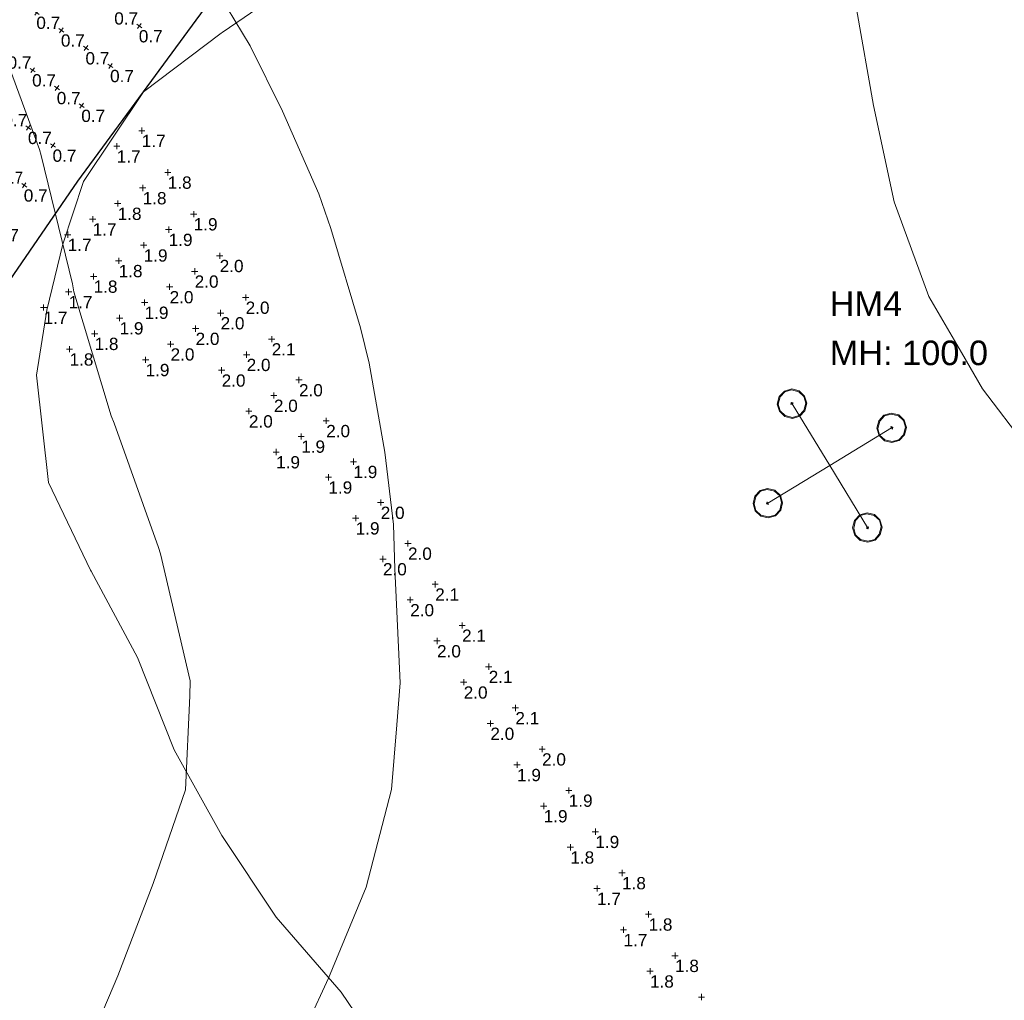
# Model space of a CAD drawing. Extents: x 11759 to 13757, y -2685 to 8839.
# Tile 22 of 58: x 12559 to 12760, y 5512 to 5712. Entities that reach past the tile are written whole.
import ezdxf

# ---------------------------------------------------------------- set-up
doc = ezdxf.new("R2010")
doc.units = 0
doc.header["$MEASUREMENT"] = 0
for name, color, linetype, lineweight in [('AGI32-Project_1-CALCPTS', 7, 'Continuous', 0), ('AGI32-Project_1-LUMINAIRE', 7, 'Continuous', 0), ('AGI32-Project_1-MARKPOINT', 7, 'Continuous', 0), ('AGI32-Project_1-POLE_PENDANT', 7, 'Continuous', 0), ('AGI32-Project_1-STATISTICAL_AREA', 7, 'Continuous', 0), ('AGI32-Project_1-TEMPLATE', 7, 'Continuous', 0)]:
    doc.layers.add(name, color=color, linetype=linetype, lineweight=lineweight)
doc.styles.add('AGI32-Arial', font='arial.ttf')

# ---------------------------------------------------------------- blocks, each defined once
blk = doc.blocks.new('AGI32-ID1buv4w-Project_1-STATISTICAL_AREA-SR 159 - EB')
at = {"layer": 'AGI32-Project_1-STATISTICAL_AREA', "color": 7, "linetype": 'Continuous', "lineweight": 30}
for p, q in [((518.65, 3966.98), (469.46, 3899.86)), ((469.46, 3899.86), (416.45, 3822.83))]:
    blk.add_line(p, q, dxfattribs=at)
blk = doc.blocks.new('AGI32-ID1buv4w-Project_1-LUMINAIRE-HM4_Template2')
at = {"layer": 'AGI32-Project_1-TEMPLATE', "color": 3, "linetype": 'ByBlock', "lineweight": 0}
for p, q in [((-59.82, 139.61, -100), (-39.88, 140.7, -100)), ((-79.76, 137.62, -100), (-60.05, 139.58, -100)), ((-60.05, 139.58, -100), (-59.82, 139.61, -100)), ((-99.7, 128.36, -100), (-79.76, 137.62, -100)), ((-109.89, 119.64, -100), (-99.7, 128.36, -100)), ((-119.64, 109.89, -100), (-109.89, 119.64, -100)), ((-128.36, 99.7, -100), (-119.64, 109.89, -100)), ((-137.62, 79.76, -100), (-128.36, 99.7, -100)), ((-139.58, 60.05, -100), (-137.62, 79.76, -100)), ((-140.7, 39.88, -100), (-139.61, 59.82, -100)), ((-139.61, 59.82, -100), (-139.58, 60.05, -100)), ((-144.04, 19.94, -100), (-140.7, 39.88, -100)), ((-144.89, 0, -100), (-144.04, 19.94, -100)), ((-144.04, -19.94, -100), (-144.89, 0, -100)), ((-140.7, -39.88, -100), (-144.04, -19.94, -100)), ((-139.61, -59.82, -100), (-140.7, -39.88, -100))]:
    blk.add_line(p, q, dxfattribs=at)
at = {"layer": 'AGI32-Project_1-TEMPLATE', "color": 1, "linetype": 'ByBlock', "lineweight": 0}
for p, q in [((-251.5, -59.82, -100), (-252.8, -39.88, -100)), ((-249.5, -79.76, -100), (-251.5, -59.82, -100)), ((-244.62, -99.7, -100), (-249.5, -79.76, -100)), ((-239.28, -111.77, -100), (-244.62, -99.7, -100)), ((-235.83, -119.64, -100), (-239.28, -111.77, -100)), ((-223.87, -139.58, -100), (-235.83, -119.64, -100)), ((223.87, -139.58, -100), (219.34, -147.4, -100)), ((219.34, -147.4, -100), (210.76, -159.52, -100)), ((210.76, -159.52, -100), (199.4, -173.98, -100)), ((199.4, -173.98, -100), (194.39, -179.46, -100)), ((194.39, -179.46, -100), (179.46, -194.39, -100)), ((179.46, -194.39, -100), (173.98, -199.4, -100)), ((173.98, -199.4, -100), (159.52, -210.76, -100)), ((159.52, -210.76, -100), (147.4, -219.34, -100)), ((147.4, -219.34, -100), (139.58, -223.87, -100)), ((139.58, -223.87, -100), (119.64, -235.83, -100)), ((119.64, -235.83, -100), (111.77, -239.28, -100)), ((111.77, -239.28, -100), (99.7, -244.62, -100)), ((99.7, -244.62, -100), (79.76, -249.5, -100)), ((79.76, -249.5, -100), (59.82, -251.5, -100)), ((59.82, -251.5, -100), (39.88, -252.8, -100))]:
    blk.add_line(p, q, dxfattribs=at)
at = {"layer": 'AGI32-Project_1-TEMPLATE', "color": 5, "linetype": 'ByBlock', "lineweight": 0}
for p, q in [((198.01, -99.7, -100), (180.41, -119.64, -100)), ((180.41, -119.64, -100), (179.46, -120.57, -100)), ((179.46, -120.57, -100), (159.52, -138.58, -100)), ((158.23, -139.58, -100), (139.58, -158.23, -100)), ((159.52, -138.58, -100), (158.23, -139.58, -100)), ((139.58, -158.23, -100), (138.58, -159.52, -100)), ((138.58, -159.52, -100), (120.57, -179.46, -100)), ((120.57, -179.46, -100), (119.64, -180.41, -100)), ((119.64, -180.41, -100), (99.7, -198.01, -100)), ((99.7, -198.01, -100), (96.98, -199.4, -100)), ((96.98, -199.4, -100), (79.76, -207.72, -100)), ((79.76, -207.72, -100), (59.82, -210.98, -100)), ((59.82, -210.98, -100), (39.88, -213.54, -100)), ((39.88, -213.54, -100), (19.94, -215.43, -100))]:
    blk.add_line(p, q, dxfattribs=at)
blk = doc.blocks.new('AGI32-ID1buv4w-Project_1-LUMINAIRE-HM4_128')
at = {"layer": 'AGI32-Project_1-TEMPLATE', "color": 7, "linetype": 'ByBlock', "lineweight": 0}
blk.add_blockref('AGI32-ID1buv4w-Project_1-LUMINAIRE-HM4_Template2', (0, 0), dxfattribs=at)
blk = doc.blocks.new('AGI32-ID1buv4w-Project_1-LUMINAIRE-HM4_92')
at = {"layer": 'AGI32-Project_1-TEMPLATE', "color": 7, "linetype": 'ByBlock', "lineweight": 0}
blk.add_blockref('AGI32-ID1buv4w-Project_1-LUMINAIRE-HM4_Template2', (0, 0), dxfattribs=at)
blk = doc.blocks.new('AGI32-ID1buv4w-Project_1-LUMINAIRE-HM4_Symbol')
at = {"layer": 'AGI32-Project_1-LUMINAIRE', "color": 7, "linetype": 'ByBlock', "lineweight": 0}
for p, q in [((-0.5, 0.866), (-0.866, 0.5)), ((-0.5, 0.866, -0.3), (-0.866, 0.5, -0.3)), ((-0.866, 0.5), (-0.5, 0.866)), ((-0.45, 0.816, -0.3), (-0.816, 0.45, -0.3)), ((0, 1), (-0.5, 0.866)), ((0, 1, -0.3), (-0.5, 0.866, -0.3)), ((-0.5, 0.866), (0, 1)), ((-0.5, 0.866, -0.3), (-0.5, 0.866)), ((-0.5, 0.866), (-0.5, 0.866, -0.3)), ((0, 0.95, -0.3), (-0.45, 0.816, -0.3)), ((0.5, 0.866), (0, 1)), ((0.5, 0.866, -0.3), (0, 1, -0.3)), ((0, 1, -0.3), (0, 1)), ((0, 1), (0.5, 0.866)), ((0, 1), (0, 1, -0.3)), ((0.45, 0.816, -0.3), (0, 0.95, -0.3)), ((0.816, 0.45, -0.3), (0.45, 0.816, -0.3)), ((0.866, 0.5), (0.5, 0.866)), ((0.866, 0.5, -0.3), (0.5, 0.866, -0.3)), ((0.5, 0.866, -0.3), (0.5, 0.866)), ((0.5, 0.866), (0.866, 0.5)), ((0.5, 0.866), (0.5, 0.866, -0.3)), ((-0.866, 0.5), (-1, 0)), ((-0.866, 0.5, -0.3), (-1, 0, -0.3)), ((-1, 0), (-0.866, 0.5)), ((-1, 0), (-0.866, -0.5)), ((-1, 0, -0.3), (-1, 0)), ((-1, 0, -0.3), (-0.866, -0.5, -0.3)), ((-0.866, -0.5), (-1, 0)), ((-1, 0), (-1, 0, -0.3)), ((-0.816, 0.45, -0.3), (-0.95, 0, -0.3)), ((-0.95, 0, -0.3), (-0.816, -0.45, -0.3)), ((-0.866, 0.5, -0.3), (-0.866, 0.5)), ((-0.866, 0.5), (-0.866, 0.5, -0.3)), ((-0.1, 0), (0.1, 0)), ((0, -0.1), (0, 0.1)), ((0, 0.1), (0.1, 0)), ((0, -0.1), (0.1, 0)), ((0.95, 0, -0.3), (0.816, 0.45, -0.3)), ((0.816, -0.45, -0.3), (0.95, 0, -0.3)), ((1, 0), (0.866, 0.5)), ((1, 0, -0.3), (0.866, 0.5, -0.3)), ((0.866, 0.5, -0.3), (0.866, 0.5)), ((0.866, 0.5), (1, 0)), ((0.866, 0.5), (0.866, 0.5, -0.3)), ((0.866, -0.5), (1, 0)), ((0.866, -0.5, -0.3), (1, 0, -0.3)), ((1, 0), (0.866, -0.5)), ((1, 0), (1, 0, -0.3)), ((1, 0, -0.3), (1, 0)), ((-0.866, -0.5), (-0.5, -0.866)), ((-0.866, -0.5, -0.3), (-0.866, -0.5)), ((-0.866, -0.5, -0.3), (-0.5, -0.866, -0.3)), ((-0.5, -0.866), (-0.866, -0.5)), ((-0.866, -0.5), (-0.866, -0.5, -0.3)), ((-0.816, -0.45, -0.3), (-0.45, -0.816, -0.3)), ((0.45, -0.816, -0.3), (0.816, -0.45, -0.3)), ((0.5, -0.866), (0.866, -0.5)), ((0.5, -0.866, -0.3), (0.866, -0.5, -0.3)), ((0.866, -0.5), (0.5, -0.866)), ((0.866, -0.5, -0.3), (0.866, -0.5)), ((0.866, -0.5), (0.866, -0.5, -0.3)), ((-0.5, -0.866), (0, -1)), ((-0.5, -0.866, -0.3), (-0.5, -0.866)), ((-0.5, -0.866, -0.3), (0, -1, -0.3)), ((0, -1), (-0.5, -0.866)), ((-0.5, -0.866), (-0.5, -0.866, -0.3)), ((-0.45, -0.816, -0.3), (0, -0.95, -0.3)), ((0, -0.95, -0.3), (0.45, -0.816, -0.3)), ((0, -1), (0.5, -0.866)), ((0, -1, -0.3), (0.5, -0.866, -0.3)), ((0.5, -0.866), (0, -1)), ((0, -1, -0.3), (0, -1)), ((0, -1), (0, -1, -0.3)), ((0.5, -0.866, -0.3), (0.5, -0.866)), ((0.5, -0.866), (0.5, -0.866, -0.3))]:
    blk.add_line(p, q, dxfattribs=at)
blk = doc.blocks.new('AGI32-ID1buv4w-Project_1-LUMINAIRE-HM4_93-1')
at = {"layer": 'AGI32-Project_1-LUMINAIRE', "color": 7, "linetype": 'ByBlock', "lineweight": 0, "xscale": 3, "yscale": 3, "zscale": 3}
blk.add_blockref('AGI32-ID1buv4w-Project_1-LUMINAIRE-HM4_Symbol', (0, 0), dxfattribs=at)
blk = doc.blocks.new('AGI32-ID1buv4w-Project_1-LUMINAIRE-HM4_93-2')
at = {"layer": 'AGI32-Project_1-LUMINAIRE', "color": 7, "linetype": 'ByBlock', "lineweight": 0, "xscale": 3, "yscale": 3, "zscale": 3}
blk.add_blockref('AGI32-ID1buv4w-Project_1-LUMINAIRE-HM4_Symbol', (0, 0), dxfattribs=at)
blk = doc.blocks.new('AGI32-ID1buv4w-Project_1-LUMINAIRE-HM4_93-3')
at = {"layer": 'AGI32-Project_1-LUMINAIRE', "color": 7, "linetype": 'ByBlock', "lineweight": 0, "xscale": 3, "yscale": 3, "zscale": 3}
blk.add_blockref('AGI32-ID1buv4w-Project_1-LUMINAIRE-HM4_Symbol', (0, 0), dxfattribs=at)
blk = doc.blocks.new('AGI32-ID1buv4w-Project_1-LUMINAIRE-HM4_93-4')
at = {"layer": 'AGI32-Project_1-LUMINAIRE', "color": 7, "linetype": 'ByBlock', "lineweight": 0, "xscale": 3, "yscale": 3, "zscale": 3}
blk.add_blockref('AGI32-ID1buv4w-Project_1-LUMINAIRE-HM4_Symbol', (0, 0), dxfattribs=at)
blk = doc.blocks.new('AGI32-ID1buv4w-Project_1-LUMINAIRE-HM4_93_Labels')
at = {"layer": 'AGI32-Project_1-LUMINAIRE', "color": 7, "linetype": 'ByBlock', "lineweight": 0, "char_height": 5, "attachment_point": 1, "style": 'AGI32-Arial'}
for s, insert in [('HM4', (0, 35.44, 100)), ('MH: 100.0', (0, 25.44, 100))]:
    blk.add_mtext(s, dxfattribs=dict(at, insert=insert))
blk = doc.blocks.new('AGI32-ID1buv4w-Project_1-LUMINAIRE-HM4_93')
at = {"layer": 'AGI32-Project_1-POLE_PENDANT', "color": 7, "linetype": 'ByBlock', "lineweight": 0}
for q in [(0, 14.751), (-14.751, 0), (14.751, 0), (0, -14.751), (0, 0, -100)]:
    blk.add_line((0, 0), q, dxfattribs=at)
at = {"layer": 'AGI32-Project_1-LUMINAIRE', "color": 7, "linetype": 'ByBlock', "lineweight": 0}
for name, p, rotation in [('AGI32-ID1buv4w-Project_1-LUMINAIRE-HM4_93_Labels', (0, 0, -100), 328.670972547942), ('AGI32-ID1buv4w-Project_1-LUMINAIRE-HM4_93-2', (0, 14.751), 90.00007750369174), ('AGI32-ID1buv4w-Project_1-LUMINAIRE-HM4_93-3', (-14.751, 0), 180.0001550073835), ('AGI32-ID1buv4w-Project_1-LUMINAIRE-HM4_93-4', (0, -14.751), 270.0002325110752)]:
    blk.add_blockref(name, p, dxfattribs=dict(at, rotation=rotation))
blk.add_blockref('AGI32-ID1buv4w-Project_1-LUMINAIRE-HM4_93-1', (14.751, 0), dxfattribs=at)
at = {"layer": 'AGI32-Project_1-TEMPLATE', "color": 7, "linetype": 'ByBlock', "lineweight": 0}
blk.add_blockref('AGI32-ID1buv4w-Project_1-LUMINAIRE-HM4_Template2', (0, 0), dxfattribs=at)
blk = doc.blocks.new('AGI32-ID1buv4w-MARKPOINT')
at = {"layer": 'AGI32-Project_1-MARKPOINT', "color": 0, "linetype": 'Continuous', "lineweight": 0}
for p, q in [((-0.125, 0), (0.125, 0)), ((0, -0.125), (0, 0.125))]:
    blk.add_line(p, q, dxfattribs=at)
blk = doc.blocks.new('AGI32-ID1buv4w-Project_1-CALCPTS-US 159 EB - STA 62+00 TO STA 70+00_Luminance')
at = {"layer": 'AGI32-Project_1-MARKPOINT', "color": 154, "linetype": 'Continuous', "lineweight": 0, "extrusion": (0.016156, -0.011671, 0.999801), "xscale": 5, "yscale": 5, "zscale": 5}
for p in [(3649.1, 1929.91, -22.48), (3649.1, 1923.74, -22.35), (3639.1, 1929.91, -22.68), (3649.1, 1917.57, -22.23), (3639.1, 1923.74, -22.55), (3649.1, 1911.4, -22.11), (3629.11, 1929.9, -22.88), (3639.1, 1917.57, -22.43), (3629.11, 1923.73, -22.75), (3639.1, 1911.4, -22.31), (3619.11, 1929.9, -23.08), (3629.11, 1917.56, -22.63), (3619.11, 1923.73, -22.95), (3629.11, 1911.39, -22.51), (3609.11, 1929.9, -23.28), (3619.11, 1917.56, -22.83), (3609.11, 1923.73, -23.15), (3619.11, 1911.39, -22.71), (3599.11, 1929.89, -23.47), (3609.11, 1917.55, -23.03), (3599.11, 1923.72, -23.35), (3609.11, 1911.38, -22.91), (3589.11, 1929.89, -23.67), (3599.11, 1917.55, -23.23), (3589.11, 1923.72, -23.55), (3599.11, 1911.38, -23.11), (3589.11, 1917.55, -23.43), (3579.12, 1929.88, -23.87), (3579.12, 1923.71, -23.75), (3589.11, 1911.38, -23.3), (3579.12, 1917.54, -23.63), (3569.12, 1929.88, -24.07), (3569.12, 1923.71, -23.95), (3579.12, 1911.37, -23.5), (3569.12, 1917.54, -23.83), (3559.12, 1929.88, -24.27), (3559.12, 1923.71, -24.15), (3569.12, 1911.37, -23.7), (3559.12, 1917.53, -24.03), (3549.12, 1929.87, -24.47), (3549.12, 1923.7, -24.35), (3559.12, 1911.36, -23.9), (3549.12, 1917.53, -24.22), (3539.12, 1929.87, -24.67), (3549.12, 1911.36, -24.1), (3539.12, 1923.7, -24.55), (3539.12, 1917.53, -24.42), (3529.13, 1929.86, -24.87), (3539.12, 1911.36, -24.3), (3529.13, 1923.69, -24.75), (3529.13, 1917.52, -24.62), (3519.13, 1929.86, -25.07), (3529.13, 1911.35, -24.5), (3519.13, 1923.69, -24.95), (3519.13, 1917.52, -24.82), (3509.13, 1929.86, -25.27), (3519.13, 1911.35, -24.7), (3509.13, 1923.69, -25.15), (3509.13, 1917.51, -25.02), (3499.13, 1929.85, -25.47), (3509.13, 1911.34, -24.9), (3499.13, 1923.68, -25.34), (3499.13, 1917.51, -25.22), (3489.13, 1929.85, -25.67), (3499.13, 1911.34, -25.1), (3489.13, 1923.68, -25.54), (3479.14, 1929.84, -25.87), (3489.13, 1917.51, -25.42), (3489.13, 1911.34, -25.3), (3479.14, 1923.67, -25.74), (3469.14, 1929.84, -26.07), (3479.14, 1917.5, -25.62), (3479.14, 1911.33, -25.5), (3469.14, 1923.67, -25.94), (3459.14, 1929.84, -26.27), (3469.14, 1917.5, -25.82), (3469.14, 1911.33, -25.7), (3459.14, 1923.67, -26.14), (3449.14, 1929.83, -26.46), (3459.14, 1917.49, -26.02), (3459.14, 1911.32, -25.9), (3449.14, 1923.66, -26.34), (3439.14, 1929.83, -26.66), (3449.14, 1917.49, -26.22), (3439.14, 1923.66, -26.54), (3449.14, 1911.32, -26.1), (3429.15, 1929.83, -26.86), (3439.14, 1917.49, -26.42), (3429.15, 1923.65, -26.74), (3439.14, 1911.32, -26.29), (3419.15, 1929.82, -27.06), (3429.15, 1917.48, -26.62), (3419.15, 1923.65, -26.94), (3429.15, 1911.31, -26.49), (3409.15, 1929.82, -27.26), (3419.15, 1917.48, -26.82), (3409.15, 1923.65, -27.14), (3419.15, 1911.31, -26.69), (3399.15, 1929.81, -27.46), (3409.15, 1917.47, -27.02), (3399.15, 1923.64, -27.34), (3409.15, 1911.3, -26.89), (3389.15, 1929.81, -27.66), (3399.15, 1917.47, -27.22), (3389.15, 1923.64, -27.54), (3399.15, 1911.3, -27.09), (3379.16, 1929.8, -27.86), (3389.15, 1917.47, -27.41), (3379.16, 1923.63, -27.74), (3389.15, 1911.3, -27.29), (3369.16, 1929.8, -28.06), (3379.16, 1917.46, -27.61), (3369.16, 1923.63, -27.94), (3379.16, 1911.29, -27.49), (3369.16, 1917.46, -27.81), (3359.16, 1929.8, -28.26), (3359.16, 1923.63, -28.14), (3369.16, 1911.29, -27.69), (3359.16, 1917.46, -28.01), (3349.16, 1929.79, -28.46), (3349.16, 1923.62, -28.34), (3359.16, 1911.28, -27.89), (3349.16, 1917.45, -28.21), (3349.16, 1911.28, -28.09)]:
    blk.add_blockref('AGI32-ID1buv4w-MARKPOINT', p, dxfattribs=at)
at = {"layer": 'AGI32-Project_1-CALCPTS', "color": 154, "linetype": 'Continuous', "lineweight": 0, "extrusion": (0.016156, -0.011671, 0.999801), "char_height": 2.5, "attachment_point": 1, "text_direction": (0.999869, 9.4e-05, -0.016156), "style": 'AGI32-Arial'}
for s, insert in [('0.7', (572.3, 4087.35, 15.98)), ('0.7', (577.3, 4083.73, 15.98)), ('0.7', (566.45, 4079.24, 15.78)), ('0.7', (582.31, 4080.12, 15.98)), ('0.7', (587.31, 4076.51, 15.98)), ('0.7', (571.45, 4075.63, 15.78)), ('0.7', (560.59, 4071.14, 15.58)), ('0.7', (576.45, 4072.02, 15.78)), ('0.7', (565.59, 4067.52, 15.58)), ('0.7', (581.46, 4068.4, 15.78)), ('0.7', (554.74, 4063.03, 15.38)), ('0.7', (570.6, 4063.91, 15.58)), ('0.7', (559.74, 4059.42, 15.38)), ('0.7', (575.6, 4060.3, 15.58)), ('0.7', (548.88, 4054.93, 15.18)), ('0.7', (564.74, 4055.81, 15.38)), ('0.7', (553.89, 4051.32, 15.18)), ('0.7', (569.75, 4052.19, 15.38)), ('0.7', (543.03, 4046.83, 14.98)), ('0.7', (558.89, 4047.7, 15.18)), ('0.7', (548.03, 4043.21, 14.98)), ('0.7', (563.89, 4044.09, 15.18)), ('0.7', (537.17, 4038.72, 14.78)), ('0.7', (553.03, 4039.6, 14.98)), ('0.7', (542.18, 4035.11, 14.78)), ('0.7', (558.04, 4035.98, 14.98)), ('0.7', (531.32, 4030.62, 14.59)), ('0.7', (547.18, 4031.49, 14.78)), ('0.7', (536.32, 4027, 14.59)), ('0.7', (552.18, 4027.88, 14.78)), ('0.7', (525.46, 4022.51, 14.39)), ('0.7', (541.33, 4023.39, 14.59)), ('0.7', (530.47, 4018.9, 14.39)), ('0.7', (546.33, 4019.77, 14.59)), ('0.8', (519.61, 4014.41, 14.19)), ('0.7', (535.47, 4015.28, 14.39)), ('0.7', (524.61, 4010.79, 14.19)), ('0.7', (540.47, 4011.67, 14.39)), ('0.7', (529.62, 4007.18, 14.19)), ('0.8', (513.76, 4006.3, 13.99)), ('0.7', (518.76, 4002.69, 13.99)), ('0.7', (534.62, 4003.56, 14.19)), ('0.7', (523.76, 3999.07, 13.99)), ('0.7', (507.9, 3998.2, 13.79)), ('0.7', (512.9, 3994.58, 13.79)), ('0.7', (528.77, 3995.46, 13.99)), ('0.7', (517.91, 3990.97, 13.79)), ('0.7', (502.05, 3990.09, 13.59)), ('0.7', (507.05, 3986.48, 13.59)), ('0.7', (522.91, 3987.35, 13.79)), ('0.7', (512.05, 3982.86, 13.59)), ('0.7', (496.19, 3981.99, 13.39)), ('0.7', (501.2, 3978.37, 13.39)), ('0.7', (517.06, 3979.25, 13.59)), ('0.7', (506.2, 3974.76, 13.39)), ('0.7', (490.34, 3973.88, 13.19)), ('0.7', (495.34, 3970.27, 13.19)), ('0.7', (511.2, 3971.15, 13.39)), ('0.7', (500.34, 3966.66, 13.19)), ('0.7', (484.48, 3965.78, 12.99)), ('0.7', (505.35, 3963.04, 13.19)), ('0.7', (489.49, 3962.16, 12.99)), ('0.7', (494.49, 3958.55, 12.99)), ('0.7', (478.63, 3957.67, 12.79)), ('0.7', (499.49, 3954.94, 12.99)), ('0.7', (483.63, 3954.06, 12.79)), ('0.7', (488.64, 3950.45, 12.79)), ('0.7', (472.77, 3949.57, 12.59)), ('0.7', (493.64, 3946.83, 12.79)), ('0.7', (477.78, 3945.96, 12.59)), ('0.7', (482.78, 3942.34, 12.59)), ('0.7', (466.92, 3941.46, 12.39)), ('0.7', (487.78, 3938.73, 12.59)), ('0.7', (471.92, 3937.85, 12.39)), ('0.7', (476.93, 3934.24, 12.39)), ('0.7', (461.07, 3933.36, 12.19)), ('0.7', (481.93, 3930.62, 12.39)), ('0.7', (466.07, 3929.75, 12.19)), ('0.7', (455.21, 3925.26, 11.99)), ('0.7', (471.07, 3926.13, 12.19)), ('0.7', (476.08, 3922.52, 12.19)), ('0.7', (460.21, 3921.64, 11.99)), ('0.7', (449.36, 3917.15, 11.79)), ('0.7', (465.22, 3918.03, 11.99)), ('0.7', (470.22, 3914.41, 11.99)), ('0.7', (454.36, 3913.54, 11.79)), ('0.7', (443.5, 3909.05, 11.59)), ('0.7', (459.36, 3909.92, 11.79)), ('0.7', (464.37, 3906.31, 11.79)), ('0.7', (448.5, 3905.43, 11.59)), ('0.7', (437.65, 3900.94, 11.4)), ('0.7', (453.51, 3901.82, 11.59)), ('0.7', (458.51, 3898.2, 11.59)), ('0.7', (442.65, 3897.33, 11.4)), ('0.7', (431.79, 3892.84, 11.2)), ('0.7', (447.65, 3893.71, 11.4)), ('0.7', (452.66, 3890.1, 11.4)), ('0.7', (436.8, 3889.22, 11.2)), ('0.7', (425.94, 3884.73, 11)), ('0.7', (441.8, 3885.61, 11.2)), ('0.7', (430.94, 3881.12, 11)), ('0.7', (446.8, 3881.99, 11.2)), ('0.7', (420.08, 3876.63, 10.8)), ('0.7', (435.94, 3877.5, 11)), ('0.7', (425.09, 3873.01, 10.8)), ('0.7', (440.95, 3873.89, 11)), ('0.8', (414.23, 3868.52, 10.6)), ('0.7', (430.09, 3869.4, 10.8)), ('0.7', (419.23, 3864.91, 10.6)), ('0.7', (435.09, 3865.79, 10.8)), ('0.8', (408.37, 3860.42, 10.4)), ('0.7', (424.24, 3861.29, 10.6)), ('0.8', (413.38, 3856.8, 10.4)), ('0.7', (429.24, 3857.68, 10.6)), ('0.8', (402.52, 3852.31, 10.2)), ('0.8', (418.38, 3853.19, 10.4)), ('0.8', (407.52, 3848.7, 10.2)), ('0.8', (423.38, 3849.58, 10.4)), ('0.9', (396.67, 3844.21, 10)), ('0.8', (412.53, 3845.09, 10.2)), ('0.9', (401.67, 3840.59, 10)), ('0.8', (417.53, 3841.47, 10.2)), ('0.9', (406.67, 3836.98, 10)), ('0.9', (411.68, 3833.37, 10))]:
    blk.add_mtext(s, dxfattribs=dict(at, insert=insert))
blk = doc.blocks.new('AGI32-ID1buv4w-Project_1-CALCPTS-US 159 WB - STA 65+00 TO STA 62+00_Luminance')
at = {"layer": 'AGI32-Project_1-MARKPOINT', "color": 154, "linetype": 'Continuous', "lineweight": 0, "extrusion": (0.015957, -0.011618, 0.999805), "xscale": 5, "yscale": 5, "zscale": 5, "rotation": 180}
for p in [(3647.08, 1981.19, -23.15), (3647.08, 1975.79, -23.04), (3647.08, 1970.4, -22.94), (3637.08, 1981.18, -23.35), (3647.08, 1965.01, -22.83), (3637.08, 1975.79, -23.24), (3637.08, 1970.4, -23.13), (3627.08, 1981.18, -23.54), (3637.08, 1965.01, -23.03), (3627.08, 1975.79, -23.44), (3627.08, 1970.39, -23.33), (3617.08, 1981.17, -23.74), (3627.08, 1965, -23.23), (3617.08, 1975.78, -23.64), (3617.08, 1970.39, -23.53), (3607.08, 1981.17, -23.94), (3617.08, 1965, -23.42), (3607.08, 1975.78, -23.83), (3607.08, 1970.39, -23.73), (3597.09, 1981.17, -24.14), (3607.08, 1965, -23.62), (3597.09, 1975.78, -24.03), (3597.09, 1970.38, -23.92), (3587.09, 1981.16, -24.33), (3597.09, 1964.99, -23.82), (3587.09, 1975.77, -24.23), (3587.09, 1970.38, -24.12), (3577.09, 1981.16, -24.53), (3587.09, 1964.99, -24.01), (3577.09, 1975.77, -24.43), (3577.09, 1970.38, -24.32), (3567.09, 1981.15, -24.73), (3577.09, 1964.98, -24.21), (3567.09, 1975.76, -24.62), (3557.09, 1981.15, -24.93), (3567.09, 1970.37, -24.52), (3567.09, 1964.98, -24.41), (3557.09, 1975.76, -24.82), (3547.1, 1981.15, -25.12), (3557.09, 1970.37, -24.71), (3557.09, 1964.98, -24.61), (3547.1, 1975.76, -25.02), (3537.1, 1981.14, -25.32), (3547.1, 1970.36, -24.91), (3547.1, 1964.97, -24.8), (3537.1, 1975.75, -25.21), (3527.1, 1981.14, -25.52), (3537.1, 1970.36, -25.11), (3537.1, 1964.97, -25), (3527.1, 1975.75, -25.41), (3527.1, 1970.36, -25.3), (3517.1, 1981.14, -25.71), (3527.1, 1964.96, -25.2), (3517.1, 1975.74, -25.61), (3517.1, 1970.35, -25.5), (3507.1, 1981.13, -25.91), (3517.1, 1964.96, -25.4), (3507.1, 1975.74, -25.81), (3507.1, 1970.35, -25.7), (3497.1, 1981.13, -26.11), (3507.1, 1964.96, -25.59), (3497.11, 1975.74, -26), (3497.11, 1970.34, -25.9), (3487.11, 1981.12, -26.31), (3497.1, 1964.95, -25.79), (3487.11, 1975.73, -26.2), (3487.11, 1970.34, -26.09), (3477.11, 1981.12, -26.5), (3487.11, 1964.95, -25.99), (3477.11, 1975.73, -26.4), (3477.11, 1970.34, -26.29), (3467.11, 1981.12, -26.7), (3477.11, 1964.94, -26.18), (3467.11, 1975.72, -26.59), (3467.11, 1970.33, -26.49), (3457.11, 1981.11, -26.9), (3467.11, 1964.94, -26.38), (3457.11, 1975.72, -26.79), (3457.11, 1970.33, -26.69), (3447.11, 1981.11, -27.1), (3457.11, 1964.94, -26.58), (3447.11, 1975.72, -26.99), (3447.11, 1970.32, -26.88), (3437.12, 1981.1, -27.29), (3447.12, 1964.93, -26.78), (3437.12, 1975.71, -27.19), (3437.12, 1970.32, -27.08), (3427.12, 1975.71, -27.38), (3437.12, 1964.93, -26.97), (3427.12, 1970.32, -27.28), (3417.12, 1975.7, -27.58), (3427.12, 1964.92, -27.17), (3417.12, 1970.31, -27.47), (3407.12, 1975.7, -27.78), (3417.12, 1964.92, -27.37), (3407.12, 1970.31, -27.67), (3397.12, 1981.09, -28.08), (3397.12, 1975.7, -27.98), (3407.12, 1964.92, -27.57), (3397.12, 1970.31, -27.87), (3387.13, 1981.08, -28.28), (3397.12, 1964.91, -27.76), (3387.13, 1975.69, -28.17), (3387.13, 1970.3, -28.07), (3387.13, 1964.91, -27.96), (3377.13, 1975.69, -28.37), (3377.13, 1970.3, -28.26), (3367.13, 1981.08, -28.67), (3377.13, 1964.91, -28.16), (3367.13, 1975.68, -28.57), (3367.13, 1970.29, -28.46), (3367.13, 1964.9, -28.35), (3357.13, 1970.29, -28.66), (3347.13, 1981.07, -29.07), (3357.13, 1964.9, -28.55), (3347.13, 1975.68, -28.96), (3347.13, 1970.29, -28.85), (3347.13, 1964.89, -28.75)]:
    blk.add_blockref('AGI32-ID1buv4w-MARKPOINT', p, dxfattribs=at)
at = {"layer": 'AGI32-Project_1-MARKPOINT', "color": 1, "linetype": 'Continuous', "lineweight": 0, "extrusion": (0.015957, -0.011618, 0.999805), "xscale": 5, "yscale": 5, "zscale": 5, "rotation": 180}
for p in [(3427.12, 1981.1, -27.49), (3417.12, 1981.1, -27.69), (3407.12, 1981.09, -27.88), (3377.13, 1981.08, -28.48), (3357.13, 1981.07, -28.87), (3357.13, 1975.68, -28.76)]:
    blk.add_blockref('AGI32-ID1buv4w-MARKPOINT', p, dxfattribs=at)
at = {"layer": 'AGI32-Project_1-CALCPTS', "color": 154, "linetype": 'Continuous', "lineweight": 0, "extrusion": (0.015957, -0.011618, 0.999805), "char_height": 2.5, "attachment_point": 1, "text_direction": (0.999873, 9.3e-05, -0.015957), "style": 'AGI32-Arial'}
for s, insert in [('0.9', (545.05, 4113.71, 15.95)), ('0.9', (549.41, 4110.53, 15.95)), ('0.9', (553.77, 4107.36, 15.95)), ('1.0', (539.16, 4105.63, 15.75)), ('0.9', (558.13, 4104.19, 15.95)), ('1.0', (543.52, 4102.45, 15.75)), ('0.9', (547.88, 4099.28, 15.75)), ('1.0', (533.28, 4097.54, 15.56)), ('0.9', (552.24, 4096.1, 15.75)), ('1.0', (537.64, 4094.37, 15.56)), ('0.9', (542, 4091.2, 15.56)), ('1.0', (527.39, 4089.46, 15.36)), ('0.9', (546.36, 4088.02, 15.56)), ('1.0', (531.75, 4086.29, 15.36)), ('0.9', (536.11, 4083.11, 15.36)), ('1.0', (521.51, 4081.38, 15.16)), ('0.9', (540.47, 4079.94, 15.36)), ('1.0', (525.87, 4078.2, 15.16)), ('0.9', (530.23, 4075.03, 15.16)), ('1.0', (515.62, 4073.3, 14.96)), ('0.9', (534.59, 4071.86, 15.16)), ('1.0', (519.98, 4070.12, 14.96)), ('0.9', (524.34, 4066.95, 14.96)), ('1.0', (509.74, 4065.21, 14.77)), ('0.9', (528.7, 4063.77, 14.96)), ('0.9', (514.1, 4062.04, 14.77)), ('0.9', (518.46, 4058.87, 14.77)), ('1.0', (503.85, 4057.13, 14.57)), ('0.9', (522.82, 4055.69, 14.77)), ('0.9', (508.21, 4053.96, 14.57)), ('0.9', (512.57, 4050.78, 14.57)), ('1.0', (497.97, 4049.05, 14.37)), ('0.9', (516.93, 4047.61, 14.57)), ('0.9', (502.33, 4045.87, 14.37)), ('0.9', (506.69, 4042.7, 14.37)), ('1.0', (492.08, 4040.97, 14.17)), ('0.9', (511.05, 4039.53, 14.37)), ('1.0', (496.44, 4037.79, 14.17)), ('0.9', (500.8, 4034.62, 14.17)), ('1.0', (486.2, 4032.88, 13.98)), ('0.9', (505.16, 4031.44, 14.17)), ('1.0', (490.56, 4029.71, 13.98)), ('0.9', (494.92, 4026.54, 13.98)), ('1.1', (480.31, 4024.8, 13.78)), ('0.9', (499.28, 4023.36, 13.98)), ('1.0', (484.67, 4021.63, 13.78)), ('0.9', (489.03, 4018.45, 13.78)), ('1.1', (474.43, 4016.72, 13.58)), ('0.9', (493.39, 4015.28, 13.78)), ('1.0', (478.79, 4013.54, 13.58)), ('1.0', (483.15, 4010.37, 13.58)), ('1.2', (468.54, 4008.64, 13.39)), ('0.9', (487.51, 4007.2, 13.58)), ('1.1', (472.9, 4005.46, 13.39)), ('1.2', (462.66, 4000.55, 13.19)), ('1.0', (477.26, 4002.29, 13.39)), ('1.0', (481.62, 3999.11, 13.39)), ('1.1', (467.02, 3997.38, 13.19)), ('1.3', (456.77, 3992.47, 12.99)), ('1.1', (471.38, 3994.2, 13.19)), ('1.0', (475.74, 3991.03, 13.19)), ('1.2', (461.13, 3989.3, 12.99)), ('1.4', (450.89, 3984.39, 12.79)), ('1.1', (465.49, 3986.12, 12.99)), ('1.0', (469.85, 3982.95, 12.99)), ('1.2', (455.25, 3981.21, 12.79)), ('1.4', (445, 3976.31, 12.6)), ('1.2', (459.61, 3978.04, 12.79)), ('1.1', (463.97, 3974.87, 12.79)), ('1.3', (449.36, 3973.13, 12.6)), ('1.2', (453.72, 3969.96, 12.6)), ('1.5', (439.12, 3968.22, 12.4)), ('1.2', (458.08, 3966.78, 12.6)), ('1.4', (443.48, 3965.05, 12.4)), ('1.3', (447.84, 3961.87, 12.4)), ('1.6', (433.23, 3960.14, 12.2)), ('1.2', (452.2, 3958.7, 12.4)), ('1.4', (437.59, 3956.97, 12.2)), ('1.4', (441.95, 3953.79, 12.2)), ('1.6', (427.35, 3952.06, 12)), ('1.3', (446.31, 3950.62, 12.2)), ('1.5', (431.71, 3948.88, 12)), ('1.4', (436.07, 3945.71, 12)), ('1.7', (421.46, 3943.98, 11.81)), ('1.3', (440.43, 3942.54, 12)), ('1.6', (425.82, 3940.8, 11.81)), ('1.5', (430.18, 3937.63, 11.81)), ('1.4', (434.54, 3934.45, 11.81)), ('1.7', (419.94, 3932.72, 11.61)), ('1.5', (424.3, 3929.54, 11.61)), ('1.4', (428.66, 3926.37, 11.61)), ('1.7', (414.05, 3924.64, 11.41)), ('1.5', (418.41, 3921.46, 11.41)), ('1.4', (422.77, 3918.29, 11.41)), ('1.7', (408.17, 3916.55, 11.21)), ('1.5', (412.53, 3913.38, 11.21)), ('1.9', (397.92, 3911.64, 11.02)), ('1.4', (416.89, 3910.2, 11.21)), ('1.7', (402.28, 3908.47, 11.02)), ('1.6', (406.64, 3905.3, 11.02)), ('1.9', (392.04, 3903.56, 10.82)), ('1.4', (411, 3902.12, 11.02)), ('1.7', (396.4, 3900.39, 10.82)), ('1.6', (400.76, 3897.21, 10.82)), ('1.7', (390.51, 3892.31, 10.62)), ('1.4', (405.12, 3894.04, 10.82)), ('1.6', (394.87, 3889.13, 10.62)), ('1.9', (380.27, 3887.4, 10.43)), ('1.7', (384.63, 3884.22, 10.43)), ('1.4', (399.23, 3885.96, 10.62)), ('1.6', (388.99, 3881.05, 10.43)), ('1.5', (393.35, 3877.87, 10.43)), ('1.7', (383.1, 3872.97, 10.23)), ('1.7', (368.5, 3871.23, 10.03)), ('1.7', (372.86, 3868.06, 10.03)), ('1.6', (387.46, 3869.79, 10.23)), ('1.6', (377.22, 3864.88, 10.03)), ('1.6', (381.58, 3861.71, 10.03))]:
    blk.add_mtext(s, dxfattribs=dict(at, insert=insert))
at = {"layer": 'AGI32-Project_1-CALCPTS', "color": 1, "linetype": 'Continuous', "lineweight": 0, "extrusion": (0.015957, -0.011618, 0.999805), "char_height": 2.5, "attachment_point": 1, "text_direction": (0.999873, 9.3e-05, -0.015957), "style": 'AGI32-Arial'}
for insert in [(415.58, 3935.89, 11.61), (409.69, 3927.81, 11.41), (403.81, 3919.73, 11.21), (386.15, 3895.48, 10.62), (374.38, 3879.31, 10.23), (378.74, 3876.14, 10.23)]:
    blk.add_mtext('1.8', dxfattribs=dict(at, insert=insert))
blk = doc.blocks.new('AGI32-ID1buv4w-Project_1-CALCPTS-US 23 SB - Ramp B')
at = {"layer": 'AGI32-Project_1-MARKPOINT', "color": 6, "linetype": 'Continuous', "lineweight": 0, "xscale": 5, "yscale": 5, "zscale": 5}
for p in [(482.53, 3910.14), (477.44, 3906.97), (487.82, 3901.65), (482.72, 3898.48), (477.63, 3895.3), (472.54, 3892.13), (493.1, 3893.16), (488.01, 3889.99), (467.45, 3888.96), (482.92, 3886.82), (477.83, 3883.64), (498.39, 3884.67), (493.3, 3881.5), (472.73, 3880.47), (488.2, 3878.33), (467.64, 3877.3), (503.68, 3876.18), (462.55, 3874.13), (483.11, 3875.16), (478.02, 3871.99), (498.58, 3873.01), (493.49, 3869.84), (472.93, 3868.81), (508.98, 3867.71), (467.83, 3865.64), (488.4, 3866.67), (483.31, 3863.5), (503.88, 3864.53), (498.79, 3861.36), (514.53, 3859.39), (509.43, 3856.21), (504.34, 3853.04), (520.07, 3851.06), (514.98, 3847.89), (509.88, 3844.72), (525.62, 3842.74), (520.52, 3839.57), (531.17, 3834.42), (526.07, 3831.25), (536.72, 3826.1), (531.62, 3822.93), (542.26, 3817.78), (537.17, 3814.61), (547.73, 3809.41), (542.63, 3806.24), (553.15, 3801.01), (548.06, 3797.84), (558.58, 3792.61), (553.49, 3789.44), (564.01, 3784.21), (558.92, 3781.04), (569.44, 3775.81), (564.34, 3772.64), (574.86, 3767.41), (569.77, 3764.24), (580.29, 3759.01), (575.2, 3755.84), (585.69, 3750.59), (580.59, 3747.42), (591.08, 3742.17), (585.98, 3739), (596.47, 3733.75)]:
    blk.add_blockref('AGI32-ID1buv4w-MARKPOINT', p, dxfattribs=at)
at = {"layer": 'AGI32-Project_1-CALCPTS', "color": 6, "linetype": 'Continuous', "lineweight": 0, "char_height": 2.5, "attachment_point": 1, "style": 'AGI32-Arial'}
for s, insert in [('1.7', (482.53, 3909.3)), ('1.7', (477.44, 3906.13)), ('1.8', (487.82, 3900.82)), ('1.8', (482.72, 3897.64)), ('1.8', (477.63, 3894.47)), ('1.9', (493.1, 3892.33)), ('1.7', (472.54, 3891.3)), ('1.7', (467.45, 3888.13)), ('1.9', (488.01, 3889.16)), ('1.9', (482.92, 3885.98)), ('1.8', (477.83, 3882.81)), ('2.0', (498.39, 3883.84)), ('2.0', (493.3, 3880.67)), ('1.8', (472.73, 3879.64)), ('1.7', (467.64, 3876.47)), ('2.0', (488.2, 3877.49)), ('1.9', (483.11, 3874.32)), ('2.0', (503.68, 3875.35)), ('1.7', (462.55, 3873.3)), ('2.0', (498.58, 3872.18)), ('1.9', (478.02, 3871.15)), ('2.0', (493.49, 3869.01)), ('1.8', (472.93, 3867.98)), ('2.1', (508.98, 3866.87)), ('1.8', (467.83, 3864.81)), ('2.0', (488.4, 3865.83)), ('1.9', (483.31, 3862.66)), ('2.0', (503.88, 3863.7)), ('2.0', (498.79, 3860.52)), ('2.0', (514.53, 3858.55)), ('2.0', (509.43, 3855.38)), ('2.0', (504.34, 3852.2)), ('2.0', (520.07, 3850.23)), ('1.9', (514.98, 3847.06)), ('1.9', (509.88, 3843.88)), ('1.9', (525.62, 3841.91)), ('1.9', (520.52, 3838.74)), ('2.0', (531.17, 3833.59)), ('1.9', (526.07, 3830.42)), ('2.0', (536.72, 3825.27)), ('2.0', (531.62, 3822.1)), ('2.1', (542.26, 3816.95)), ('2.0', (537.17, 3813.77)), ('2.1', (547.73, 3808.57)), ('2.0', (542.63, 3805.4)), ('2.1', (553.15, 3800.18)), ('2.0', (548.06, 3797)), ('2.1', (558.58, 3791.78)), ('2.0', (553.49, 3788.6)), ('2.0', (564.01, 3783.38)), ('1.9', (558.92, 3780.2)), ('1.9', (569.44, 3774.98)), ('1.9', (564.34, 3771.81)), ('1.9', (574.86, 3766.58)), ('1.8', (569.77, 3763.41)), ('1.8', (580.29, 3758.18)), ('1.7', (575.2, 3755.01)), ('1.8', (585.69, 3749.76)), ('1.7', (580.59, 3746.59)), ('1.8', (591.08, 3741.34)), ('1.8', (585.98, 3738.17))]:
    blk.add_mtext(s, dxfattribs=dict(at, insert=insert))

msp = doc.modelspace()

# ---------------------------------------------------------------- block references
at = {"layer": 'AGI32-Project_1-CALCPTS', "color": 7, "linetype": 'Continuous', "lineweight": 0}
for name in ['AGI32-ID1buv4w-Project_1-CALCPTS-US 159 WB - STA 65+00 TO STA 62+00_Luminance', 'AGI32-ID1buv4w-Project_1-CALCPTS-US 159 EB - STA 62+00 TO STA 70+00_Luminance', 'AGI32-ID1buv4w-Project_1-CALCPTS-US 23 SB - Ramp B']:
    msp.add_blockref(name, (12101.41, 1779.14), dxfattribs=at)
at = {"layer": 'AGI32-Project_1-LUMINAIRE', "color": 7, "linetype": 'Continuous', "lineweight": 0}
for name, p, rotation in [('AGI32-ID1buv4w-Project_1-LUMINAIRE-HM4_92', (12976.25, 5781.65, 100), 6.341005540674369), ('AGI32-ID1buv4w-Project_1-LUMINAIRE-HM4_93', (12723.97, 5621.1, 100), 31.32902745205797), ('AGI32-ID1buv4w-Project_1-LUMINAIRE-HM4_128', (12372.17, 5583.48, 100), 61.66205184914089)]:
    msp.add_blockref(name, p, dxfattribs=dict(at, rotation=rotation))
at = {"layer": 'AGI32-Project_1-STATISTICAL_AREA', "color": 7, "linetype": 'Continuous', "lineweight": 0}
msp.add_blockref('AGI32-ID1buv4w-Project_1-STATISTICAL_AREA-SR 159 - EB', (12101.41, 1779.14), dxfattribs=at)

doc.saveas('drawing.dxf')
